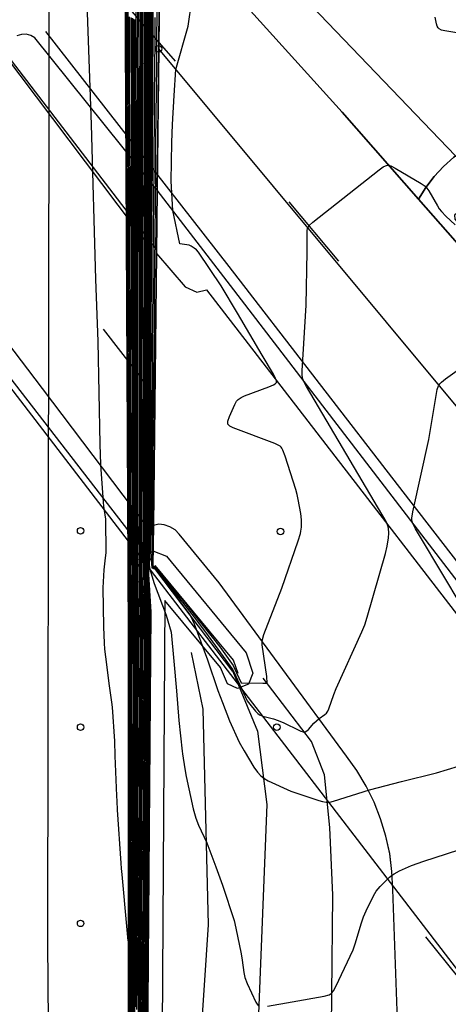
# Model space of a CAD drawing. Extents: x 0 to 85000, y -1 to 75000.
# Tile 126 of 147: x 39409 to 39474, y 62992 to 63142. Entities that reach past the tile are written whole.
import ezdxf

# ---------------------------------------------------------------- set-up
doc = ezdxf.new("R2010")
doc.units = 0
doc.header["$MEASUREMENT"] = 0
doc.header["$PDMODE"] = 33
doc.header["$PDSIZE"] = -3
for name, color, linetype in [('BOS3D_ACTIVE_POLY_CLIP', 227, 'CONTINUOUS'), ('BOS3D_PAVEMENT_MARKINGS_LI', 15, 'CONTINUOUS'), ('CONTOUR_CLIP', 120, 'CONTINUOUS'), ('DTM_INFOTECHBREAKS_CLIP', 4, 'CONTINUOUS'), ('DTM_POINT', 158, 'CONTINUOUS'), ('FENCE_CLIP', 96, 'CONTINUOUS'), ('PARCELS_FULL_17_CLIP', 7, 'CONTINUOUS'), ('PARKING_CLIP', 78, 'CONTINUOUS'), ('RAIL_CLIP', 171, 'CONTINUOUS'), ('ROAD_CLIP', 197, 'CONTINUOUS'), ('SIDEWALK_CLIP', 78, 'CONTINUOUS'), ('SPOT_ELEV', 82, 'CONTINUOUS')]:
    doc.layers.add(name, color=color, linetype=linetype)

msp = doc.modelspace()

# ---------------------------------------------------------------- linework, layer by layer
at = {"layer": 'BOS3D_ACTIVE_POLY_CLIP', "elevation": 33.73}
msp.add_lwpolyline([(39431.16, 63060.12), (39443.32, 63045.31), (39444.33, 63042.21), (39443.67, 63040.56), (39441.99, 63039.9), (39440.47, 63040.58), (39439.38, 63043.07), (39430.91, 63053.35), (39430.28, 62954.98), (39429.68, 62953.44), (39427.97, 62952.73), (39426.34, 62953.49), (39425.78, 62954.97), (39426.14, 63057.46), (39427.28, 63059.32), (39429.05, 63060.9)], close=True, dxfattribs=at)
at = {"layer": 'BOS3D_PAVEMENT_MARKINGS_LI'}
for p, q in [((39424.79, 63144.57), (39432.48, 63135.76)), ((39449.86, 63114.25), (39457.42, 63105.21)), ((39421.46, 63094.78), (39429.08, 63085.04))]:
    msp.add_line(p, q, dxfattribs=at)
for points in [[(39371.33, 63182.42), (39381.51, 63169.04), (39394.95, 63151.8), (39406.23, 63136.93), (39428.72, 63107.15)], [(39412.63, 63140.31), (39440.67, 63104.36), (39467.25, 63069.92), (39499.41, 63028.4), (39524.53, 62995.82), (39553.15, 62958.75), (39582.81, 62920.78), (39599.6, 62899.74), (39605.45, 62892.88), (39611.5, 62886.19), (39617.72, 62879.66), (39624.13, 62873.32), (39630.7, 62867.14), (39637.45, 62861.16), (39644.35, 62855.36), (39650.26, 62850.77), (39656.31, 62846.37), (39662.5, 62842.17), (39692.95, 62823.11), (39717.64, 62807.94), (39732.99, 62798.52), (39753.37, 62785.93)]]:
    msp.add_lwpolyline(points, dxfattribs=at)
at = {"layer": 'CONTOUR_CLIP'}
for points, elevation in [([(39421.54, 63068.38), (39421.11, 63074.09), (39421.03, 63077.21), (39420.7, 63092.92), (39420.34, 63102.45), (39419.67, 63126.06), (39419.04, 63144.55), (39418.45, 63158.4), (39417.87, 63173.45), (39417.66, 63177.39), (39417.38, 63181.5), (39417.25, 63183.46), (39417.05, 63186.72), (39416.9, 63189.7)], 10), ([(39424.67, 63180.71), (39424.67, 63180.61), (39424.71, 63173.02), (39424.89, 63133.01), (39424.94, 63124.03), (39424.94, 63123.93), (39424.99, 63114.59), (39424.99, 63114.49), (39425.03, 63105.14), (39425.03, 63105.05), (39425.08, 63095.7), (39425.08, 63095.6), (39425.13, 63086.25), (39425.13, 63086.15), (39425.16, 63076.79), (39425.17, 63076.7), (39425.21, 63067.35), (39425.21, 63067.26), (39425.23, 63063.62)], 10), ([(39425.4, 63063.4), (39425.38, 63067.23), (39425.38, 63067.79), (39425.34, 63076.66), (39425.34, 63077.23), (39425.31, 63086.1), (39425.3, 63086.66), (39425.26, 63095.54), (39425.26, 63096.1), (39425.22, 63104.98), (39425.22, 63105.55), (39425.19, 63114.42), (39425.18, 63114.98), (39425.14, 63123.85), (39425.14, 63124.41), (39425.1, 63133.29), (39425.1, 63133.86), (39425.07, 63142.73), (39425.06, 63143.29), (39425.05, 63146.77), (39424.93, 63172.76), (39424.89, 63180.46)], 11), ([(39425.57, 63063.18), (39425.55, 63067.2), (39425.55, 63068.23), (39425.52, 63076.62), (39425.51, 63077.65), (39425.49, 63086.05), (39425.48, 63087.08), (39425.45, 63095.48), (39425.44, 63096.51), (39425.41, 63104.91), (39425.41, 63105.95), (39425.38, 63114.34), (39425.38, 63115.38), (39425.34, 63123.77), (39425.34, 63124.8), (39425.31, 63133.2), (39425.3, 63134.23), (39425.28, 63142.63), (39425.27, 63143.66), (39425.24, 63152.06), (39425.23, 63153.09), (39425.21, 63161.48), (39425.16, 63172.5), (39425.12, 63180.19)], 12), ([(39428.22, 63148.83), (39428.19, 63141.23), (39428.18, 63139.54), (39428.16, 63131.92), (39428.15, 63130.23), (39428.12, 63122.6), (39428.11, 63120.92), (39428.08, 63113.3), (39428.07, 63111.62), (39428.04, 63103.99), (39428.03, 63102.31), (39428, 63094.68), (39428, 63093.02), (39427.97, 63085.36), (39427.96, 63083.71), (39427.94, 63076.06), (39427.93, 63074.42), (39427.9, 63066.76), (39427.89, 63065.11), (39427.93, 63060.13)], 26), ([(39428.43, 63149.21), (39428.39, 63141.13), (39428.39, 63139.92), (39428.36, 63131.83), (39428.35, 63130.62), (39428.32, 63122.52), (39428.31, 63121.33), (39428.27, 63113.22), (39428.27, 63112.04), (39428.23, 63103.92), (39428.22, 63102.73), (39428.18, 63094.62), (39428.18, 63093.44), (39428.14, 63085.32), (39428.14, 63084.15), (39428.11, 63076.02), (39428.1, 63074.86), (39428.06, 63066.72), (39428.05, 63065.56), (39428.1, 63059.91)], 27), ([(39428.65, 63149.58), (39428.6, 63141.03), (39428.6, 63140.31), (39428.56, 63131.73), (39428.56, 63131.02), (39428.51, 63122.44), (39428.51, 63121.73), (39428.46, 63113.15), (39428.46, 63112.44), (39428.41, 63103.85), (39428.41, 63103.15), (39428.36, 63094.56), (39428.36, 63093.87), (39428.32, 63085.27), (39428.31, 63084.58), (39428.28, 63075.98), (39428.27, 63075.31), (39428.22, 63066.69), (39428.22, 63066.02), (39428.26, 63059.7)], 28), ([(39428.86, 63149.96), (39428.81, 63140.93), (39428.8, 63140.68), (39428.76, 63131.64), (39428.76, 63131.41), (39428.71, 63122.36), (39428.71, 63122.13), (39428.65, 63113.07), (39428.65, 63112.85), (39428.6, 63103.79), (39428.6, 63103.58), (39428.54, 63094.5), (39428.54, 63094.3), (39428.49, 63085.22), (39428.49, 63085.03), (39428.45, 63075.94), (39428.44, 63075.75), (39428.39, 63066.66), (39428.39, 63066.48), (39428.37, 63059.57)], 29), ([(39429.11, 63149.41), (39429.06, 63141.39), (39429.05, 63140.43), (39429.01, 63132.43), (39429, 63131.43), (39428.95, 63123.47), (39428.94, 63122.45), (39428.93, 63121.4), (39428.88, 63113.48), (39428.87, 63111.99), (39428.82, 63104.15), (39428.81, 63102.86), (39428.76, 63095.04), (39428.75, 63093.71), (39428.7, 63085.94), (39428.69, 63084.56), (39428.64, 63076.83), (39428.64, 63075.44), (39428.58, 63067.74), (39428.57, 63066.33), (39428.52, 63059.37)], 30), ([(39427.25, 63061.02), (39427.22, 63063.29), (39427.23, 63066.88), (39427.24, 63072.64), (39427.25, 63076.22), (39427.26, 63081.97), (39427.26, 63085.56), (39427.27, 63091.31), (39427.28, 63094.9), (39427.29, 63100.64), (39427.3, 63104.25), (39427.31, 63109.99), (39427.32, 63113.59), (39427.33, 63119.33), (39427.33, 63122.93), (39427.34, 63128.67), (39427.34, 63132.28), (39427.36, 63138.02), (39427.36, 63141.63), (39427.37, 63147.35)], 22), ([(39427.42, 63060.8), (39427.39, 63063.75), (39427.4, 63066.85), (39427.41, 63073.08), (39427.42, 63076.18), (39427.43, 63082.41), (39427.44, 63085.51), (39427.45, 63091.73), (39427.46, 63094.85), (39427.47, 63101.06), (39427.48, 63104.18), (39427.5, 63110.4), (39427.51, 63113.52), (39427.52, 63119.73), (39427.53, 63122.85), (39427.54, 63129.06), (39427.55, 63132.19), (39427.56, 63138.4), (39427.57, 63141.52), (39427.58, 63147.72)], 23), ([(39427.79, 63148.09), (39427.78, 63141.42), (39427.76, 63138.77), (39427.75, 63132.1), (39427.75, 63129.45), (39427.73, 63122.77), (39427.72, 63120.13), (39427.7, 63113.44), (39427.69, 63110.81), (39427.67, 63104.12), (39427.66, 63101.48), (39427.64, 63094.79), (39427.63, 63092.15), (39427.61, 63085.46), (39427.6, 63082.84), (39427.59, 63076.14), (39427.58, 63073.52), (39427.57, 63066.82), (39427.56, 63064.2), (39427.59, 63060.58)], 24), ([(39428.01, 63148.46), (39427.98, 63141.33), (39427.97, 63139.15), (39427.96, 63132.01), (39427.95, 63129.84), (39427.93, 63122.69), (39427.91, 63120.52), (39427.89, 63113.37), (39427.88, 63111.21), (39427.86, 63104.05), (39427.85, 63101.9), (39427.82, 63094.73), (39427.81, 63092.58), (39427.79, 63085.41), (39427.78, 63083.27), (39427.76, 63076.1), (39427.75, 63073.96), (39427.73, 63066.79), (39427.72, 63064.65), (39427.76, 63060.36)], 25), ([(39426.57, 63061.9), (39426.56, 63067.01), (39426.56, 63070.86), (39426.56, 63076.38), (39426.56, 63080.24), (39426.56, 63085.75), (39426.55, 63089.61), (39426.55, 63095.13), (39426.55, 63098.99), (39426.55, 63104.51), (39426.54, 63108.36), (39426.55, 63113.89), (39426.54, 63117.74), (39426.54, 63123.26), (39426.54, 63127.11), (39426.53, 63132.64), (39426.53, 63136.5), (39426.53, 63142.02), (39426.53, 63145.87)], 18), ([(39426.73, 63061.68), (39426.73, 63061.94), (39426.73, 63066.98), (39426.73, 63071.31), (39426.73, 63076.34), (39426.73, 63080.67), (39426.73, 63085.71), (39426.73, 63090.03), (39426.73, 63095.08), (39426.73, 63099.4), (39426.73, 63104.45), (39426.74, 63108.77), (39426.74, 63113.82), (39426.74, 63118.14), (39426.74, 63123.18), (39426.74, 63127.5), (39426.74, 63132.55), (39426.73, 63136.87), (39426.74, 63141.92), (39426.74, 63146.23)], 19), ([(39426.95, 63146.6), (39426.94, 63141.82), (39426.94, 63137.25), (39426.94, 63132.46), (39426.94, 63127.89), (39426.94, 63123.1), (39426.93, 63118.53), (39426.93, 63113.74), (39426.93, 63109.18), (39426.92, 63104.38), (39426.92, 63099.81), (39426.92, 63095.02), (39426.91, 63090.46), (39426.91, 63085.66), (39426.91, 63081.1), (39426.9, 63076.3), (39426.9, 63071.74), (39426.9, 63066.94), (39426.89, 63062.38), (39426.9, 63061.46)], 20), ([(39427.16, 63146.97), (39427.15, 63141.72), (39427.15, 63137.63), (39427.14, 63132.37), (39427.14, 63128.28), (39427.13, 63123.02), (39427.13, 63118.93), (39427.12, 63113.67), (39427.12, 63109.59), (39427.11, 63104.31), (39427.1, 63100.23), (39427.1, 63094.96), (39427.09, 63090.87), (39427.09, 63085.61), (39427.08, 63081.53), (39427.07, 63076.26), (39427.07, 63072.19), (39427.06, 63066.91), (39427.06, 63062.84), (39427.08, 63061.24)], 21), ([(39429.07, 63058.66), (39429.07, 63058.66), (39429.46, 63058.36), (39433.52, 63053.53), (39435.4, 63051.19), (39439.31, 63046.27), (39441.33, 63043.37), (39441.84, 63042.25), (39442.55, 63040.75), (39445.85, 63040.7), (39446.52, 63040.69), (39446.48, 63041.71), (39445.77, 63046.56), (39445.75, 63046.8), (39445.78, 63047.18), (39446.03, 63048.15), (39448.79, 63055.2), (39451.28, 63062.43), (39451.62, 63063.55), (39451.7, 63063.93), (39451.76, 63064.51), (39451.78, 63065.68), (39451.66, 63066.64), (39451.29, 63068.77), (39451.14, 63069.53), (39450.93, 63070.3), (39449.29, 63075.4), (39448.95, 63076.31), (39448.77, 63076.63), (39448.66, 63076.77), (39448.52, 63076.89), (39448.21, 63077.09), (39447.69, 63077.33), (39441.34, 63079.72), (39440.85, 63079.96), (39440.6, 63080.15), (39440.53, 63080.27), (39440.5, 63080.41), (39440.53, 63080.72), (39440.77, 63081.43), (39441.58, 63083.27), (39441.86, 63083.77), (39442.09, 63084.06), (39442.55, 63084.37), (39443.08, 63084.61), (39446.8, 63085.99), (39447.5, 63086.29), (39447.78, 63086.46), (39447.88, 63086.56), (39447.94, 63086.67), (39447.94, 63086.94), (39447.83, 63087.25), (39447.48, 63087.91), (39445.75, 63090.81), (39441.98, 63097.25), (39439.48, 63101.4), (39436.05, 63106.54), (39435.74, 63106.9), (39435.4, 63107.2), (39434.94, 63107.5), (39434.61, 63107.62), (39433.16, 63107.85), (39432.11, 63112.92), (39431.86, 63117.42), (39431.95, 63123.32), (39432.07, 63126.07), (39432.3, 63130.52), (39432.55, 63134.5), (39434.44, 63141.13), (39435.03, 63144.98)], 33), ([(39429.98, 63144.54), (39429.9, 63137.75), (39429.9, 63137.4), (39429.84, 63130.46), (39429.84, 63130.18), (39429.76, 63123.22), (39429.69, 63116.18), (39429.69, 63115.97), (39429.58, 63106.48), (39429.58, 63106.29), (39429.5, 63098.12), (39429.5, 63097.99), (39429.41, 63089.79), (39429.41, 63089.67), (39429.31, 63081.46), (39429.31, 63081.36), (39429.23, 63073.13), (39429.23, 63073.1), (39429.14, 63064.8), (39429.07, 63058.66)], 33), ([(39429.67, 63143.48), (39429.62, 63138.63), (39429.6, 63135.74), (39429.56, 63130.79), (39429.54, 63127.92), (39429.49, 63122.96), (39429.44, 63117.9), (39429.42, 63115.13), (39429.35, 63108.29), (39429.33, 63105.58), (39429.27, 63099.69), (39429.25, 63096.99), (39429.19, 63091.09), (39429.17, 63088.4), (39429.11, 63082.47), (39429.08, 63079.82), (39429.03, 63073.9), (39429.01, 63071.28), (39428.95, 63065.31), (39428.93, 63062.71), (39428.97, 63058.79)], 32), ([(39425.74, 63062.97), (39425.72, 63067.17), (39425.71, 63068.66), (39425.69, 63076.58), (39425.68, 63078.08), (39425.66, 63086), (39425.66, 63087.5), (39425.63, 63095.42), (39425.62, 63096.92), (39425.6, 63104.85), (39425.59, 63106.35), (39425.58, 63114.27), (39425.57, 63115.77), (39425.55, 63123.68), (39425.54, 63125.19), (39425.51, 63133.1), (39425.5, 63134.6), (39425.49, 63142.53)], 13), ([(39425.69, 63142.42), (39425.71, 63134.99), (39425.72, 63133.01), (39425.74, 63125.57), (39425.74, 63123.6), (39425.76, 63116.16), (39425.77, 63114.19), (39425.78, 63106.75), (39425.79, 63104.78), (39425.81, 63097.34), (39425.82, 63095.37), (39425.84, 63087.92), (39425.84, 63085.95), (39425.86, 63078.52), (39425.86, 63076.54), (39425.89, 63069.1), (39425.89, 63067.14), (39425.9, 63062.75)], 14), ([(39425.9, 63142.33), (39425.91, 63135.36), (39425.92, 63132.92), (39425.94, 63125.95), (39425.94, 63123.51), (39425.96, 63116.55), (39425.96, 63114.12), (39425.97, 63107.15), (39425.98, 63104.71), (39425.99, 63097.75), (39426, 63095.31), (39426.02, 63088.34), (39426.02, 63085.9), (39426.03, 63078.94), (39426.04, 63076.5), (39426.05, 63069.54), (39426.06, 63067.1), (39426.07, 63062.54)], 15), ([(39426.24, 63062.32), (39426.23, 63067.07), (39426.22, 63069.99), (39426.21, 63076.46), (39426.21, 63079.37), (39426.2, 63085.85), (39426.19, 63088.76), (39426.18, 63095.25), (39426.18, 63098.16), (39426.17, 63104.65), (39426.17, 63107.56), (39426.16, 63114.04), (39426.15, 63116.95), (39426.14, 63123.43), (39426.14, 63126.34), (39426.13, 63132.83), (39426.12, 63135.74), (39426.11, 63142.22)], 16), ([(39426.4, 63062.11), (39426.39, 63067.04), (39426.39, 63070.42), (39426.38, 63076.42), (39426.38, 63079.8), (39426.38, 63085.8), (39426.37, 63089.18), (39426.37, 63095.19), (39426.36, 63098.57), (39426.36, 63104.58), (39426.35, 63107.96), (39426.35, 63113.97), (39426.35, 63117.35), (39426.34, 63123.35), (39426.34, 63126.73), (39426.33, 63132.74), (39426.33, 63136.12), (39426.32, 63142.12)], 17), ([(39429.36, 63142.42), (39429.34, 63139.52), (39429.3, 63134.07), (39429.28, 63131.11), (39429.25, 63125.7), (39429.22, 63122.71), (39429.19, 63119.63), (39429.15, 63114.3), (39429.11, 63110.13), (39429.07, 63104.86), (39429.04, 63101.25), (39429, 63096.01), (39428.97, 63092.38), (39428.93, 63087.15), (39428.9, 63083.5), (39428.86, 63078.32), (39428.84, 63074.66), (39428.79, 63069.5), (39428.76, 63065.81), (39428.72, 63060.69), (39428.84, 63058.96)], 31), ([(39475.85, 63140.03), (39473.7, 63140.37), (39473.16, 63140.52), (39472.85, 63140.68), (39472.66, 63140.86), (39472.52, 63141.12), (39472.42, 63141.44), (39472.19, 63142.48)], 32), ([(39428.97, 63058.79), (39428.98, 63058.48), (39429.27, 63058.36), (39429.48, 63058.22), (39431.63, 63055.64), (39435.39, 63050.76), (39437.11, 63048.51), (39441.29, 63042.72), (39441.45, 63042.42), (39443.48, 63037.99), (39443.89, 63037.49), (39444.77, 63036.4), (39445.09, 63036.08), (39445.38, 63035.87), (39445.87, 63035.66), (39447.48, 63035.24), (39448.2, 63034.99), (39449.09, 63034.61), (39451.35, 63033.49), (39451.69, 63033.35), (39452.02, 63033.26), (39452.33, 63033.26), (39452.59, 63033.39), (39452.84, 63033.61), (39453.67, 63034.57), (39454.06, 63034.94), (39454.47, 63035.27), (39455.35, 63035.88), (39455.6, 63036.11), (39455.8, 63036.41), (39455.96, 63036.76), (39456.73, 63038.98), (39457.09, 63039.89), (39461.02, 63048.54), (39461.48, 63049.63), (39461.84, 63050.76), (39464.6, 63060.51), (39464.86, 63061.62), (39465.07, 63062.9), (39465.11, 63063.63), (39465.07, 63064.36), (39464.95, 63064.89), (39464.7, 63065.42), (39452.54, 63086.03), (39452.12, 63086.81), (39451.95, 63087.29), (39451.89, 63087.85), (39451.9, 63088.44), (39452.52, 63098.46), (39452.63, 63106.64), (39452.63, 63109.34), (39452.66, 63109.87), (39452.72, 63110.2), (39452.78, 63110.35), (39452.97, 63110.65), (39453.52, 63111.17), (39463.66, 63119.14), (39464.28, 63119.6), (39464.6, 63119.78), (39464.92, 63119.86), (39465.09, 63119.86), (39465.42, 63119.76), (39466.11, 63119.41), (39470.05, 63117.07), (39470.67, 63116.63), (39470.93, 63116.37), (39471.23, 63115.94), (39472.55, 63113.63), (39472.85, 63113.18), (39473.17, 63112.78), (39473.85, 63112.08), (39475.27, 63110.73)], 32), ([(39481.4, 63043.91), (39473.82, 63056.55), (39469.22, 63064.3), (39468.94, 63064.8), (39468.75, 63065.24), (39468.67, 63065.53), (39468.66, 63065.91), (39468.81, 63066.87), (39471.23, 63077.94), (39472.54, 63085.59), (39472.71, 63086.13), (39472.91, 63086.44), (39473.17, 63086.71), (39473.79, 63087.19), (39481.25, 63092.51)], 31), ([(39425.23, 63063.62), (39425.26, 63057.91), (39425.26, 63057.82), (39425.26, 63057.76), (39425.3, 63048.4), (39425.31, 63048.3), (39425.3, 63039.43), (39425.3, 63039.35), (39425.29, 63030.45), (39425.29, 63030.4), (39425.28, 63021.49), (39425.28, 63021.45), (39425.28, 63012.51), (39425.28, 63012.49), (39425.27, 63003.55), (39425.27, 63001.31), (39425.08, 63003.56), (39424.39, 63011.47), (39424.29, 63012.37), (39424.21, 63013.19), (39423.67, 63021.34), (39423.58, 63022.67), (39423.54, 63023.46), (39423.28, 63029.59), (39423.23, 63031.82), (39422.89, 63037), (39422.81, 63037.79), (39422.43, 63040.27), (39421.85, 63044.72), (39421.72, 63045.88), (39421.67, 63046.82), (39421.58, 63049.3), (39421.49, 63055.25), (39421.64, 63058.03), (39421.84, 63059.83), (39421.94, 63060.63), (39421.85, 63065.74), (39421.59, 63067.73), (39421.54, 63068.38)], 10), ([(39425.41, 62985.65), (39425.42, 62994.17), (39425.42, 62994.63), (39425.43, 63003.14), (39425.43, 63003.62), (39425.44, 63012.1), (39425.44, 63012.6), (39425.45, 63021.08), (39425.45, 63021.6), (39425.46, 63030.05), (39425.46, 63030.58), (39425.47, 63039.03), (39425.47, 63039.58), (39425.48, 63047.99), (39425.48, 63048.56), (39425.43, 63057.46), (39425.43, 63057.79), (39425.42, 63058.35), (39425.4, 63063.4)], 11), ([(39425.56, 62985.69), (39425.57, 62993.74), (39425.57, 62994.69), (39425.59, 63002.73), (39425.59, 63003.69), (39425.6, 63011.72), (39425.6, 63012.69), (39425.61, 63020.71), (39425.61, 63021.7), (39425.63, 63029.7), (39425.63, 63030.7), (39425.64, 63038.69), (39425.64, 63039.72), (39425.66, 63047.68), (39425.66, 63048.72), (39425.61, 63057.14), (39425.6, 63057.77), (39425.59, 63058.8), (39425.57, 63063.18)], 12), ([(39425.71, 62985.72), (39425.72, 62993.33), (39425.73, 62994.74), (39425.74, 63002.33), (39425.75, 63003.76), (39425.76, 63011.33), (39425.76, 63012.78), (39425.78, 63020.33), (39425.78, 63021.81), (39425.79, 63029.35), (39425.8, 63030.83), (39425.81, 63038.36), (39425.82, 63039.86), (39425.83, 63047.36), (39425.84, 63048.88), (39425.78, 63056.84), (39425.77, 63057.74), (39425.75, 63059.25), (39425.74, 63062.97)], 13), ([(39425.9, 63062.75), (39425.91, 63059.69), (39425.94, 63057.72), (39425.96, 63056.53), (39426.01, 63049.04), (39426.01, 63047.04), (39425.99, 63040.01), (39425.99, 63038.02), (39425.97, 63030.96), (39425.97, 63028.99), (39425.94, 63021.92), (39425.94, 63019.97), (39425.92, 63012.87), (39425.92, 63010.94), (39425.9, 63003.83), (39425.9, 63001.92), (39425.88, 62994.79), (39425.88, 62992.9), (39425.86, 62985.76)], 14), ([(39426.07, 63062.54), (39426.08, 63060.14), (39426.1, 63057.7), (39426.13, 63056.22), (39426.19, 63049.21), (39426.18, 63046.73), (39426.17, 63040.15), (39426.16, 63037.69), (39426.14, 63031.08), (39426.13, 63028.64), (39426.11, 63022.03), (39426.1, 63019.6), (39426.09, 63012.96), (39426.08, 63010.56), (39426.06, 63003.91), (39426.05, 63001.52), (39426.03, 62994.85), (39426.03, 62992.48), (39426.01, 62985.8)], 15), ([(39426.16, 62985.83), (39426.18, 62992.06), (39426.19, 62994.9), (39426.21, 63001.11), (39426.22, 63003.98), (39426.24, 63010.17), (39426.25, 63013.05), (39426.27, 63019.23), (39426.28, 63022.13), (39426.3, 63028.29), (39426.31, 63031.21), (39426.33, 63037.35), (39426.34, 63040.29), (39426.36, 63046.41), (39426.37, 63049.37), (39426.31, 63055.91), (39426.27, 63057.67), (39426.24, 63060.59), (39426.24, 63062.32)], 16), ([(39426.31, 62985.87), (39426.33, 62991.64), (39426.34, 62994.95), (39426.37, 63000.71), (39426.38, 63004.05), (39426.4, 63009.78), (39426.41, 63013.14), (39426.43, 63018.86), (39426.45, 63022.24), (39426.47, 63027.94), (39426.48, 63031.34), (39426.5, 63037.03), (39426.51, 63040.44), (39426.54, 63046.1), (39426.54, 63049.53), (39426.48, 63055.6), (39426.44, 63057.65), (39426.4, 63061.03), (39426.4, 63062.11)], 17), ([(39426.48, 62991.22), (39426.5, 62995.01), (39426.52, 63000.3), (39426.54, 63004.12), (39426.56, 63009.4), (39426.58, 63013.23), (39426.59, 63018.5), (39426.61, 63022.35), (39426.63, 63027.59), (39426.65, 63031.46), (39426.67, 63036.69), (39426.69, 63040.58), (39426.71, 63045.79), (39426.72, 63049.69), (39426.66, 63055.28), (39426.61, 63057.62), (39426.57, 63061.49), (39426.57, 63061.9)], 18), ([(39426.63, 62990.8), (39426.66, 62995.06), (39426.68, 62999.9), (39426.7, 63004.19), (39426.72, 63009.01), (39426.74, 63013.32), (39426.76, 63018.13), (39426.78, 63022.46), (39426.8, 63027.24), (39426.82, 63031.59), (39426.84, 63036.36), (39426.86, 63040.73), (39426.89, 63045.47), (39426.9, 63049.85), (39426.84, 63054.97), (39426.78, 63057.6), (39426.73, 63061.68)], 19), ([(39426.9, 63061.46), (39426.95, 63057.58), (39427.02, 63054.65), (39427.08, 63050.02), (39427.06, 63045.16), (39427.04, 63040.87), (39427.01, 63036.03), (39426.99, 63031.72), (39426.97, 63026.9), (39426.95, 63022.56), (39426.92, 63017.76), (39426.9, 63013.41), (39426.88, 63008.63), (39426.86, 63004.26), (39426.83, 62999.5), (39426.81, 62995.12), (39426.79, 62990.38)], 20), ([(39427.08, 63061.24), (39427.11, 63057.55), (39427.2, 63054.33), (39427.26, 63050.18), (39427.24, 63044.85), (39427.22, 63041.02), (39427.18, 63035.7), (39427.17, 63031.84), (39427.14, 63026.55), (39427.12, 63022.67), (39427.09, 63017.4), (39427.07, 63013.5), (39427.04, 63008.25), (39427.02, 63004.34), (39426.99, 62999.1), (39426.97, 62995.17), (39426.94, 62989.96)], 21), ([(39427.09, 62989.54), (39427.12, 62995.22), (39427.14, 62998.7), (39427.18, 63004.41), (39427.2, 63007.87), (39427.23, 63013.59), (39427.25, 63017.03), (39427.28, 63022.78), (39427.3, 63026.2), (39427.34, 63031.97), (39427.35, 63035.37), (39427.39, 63041.16), (39427.41, 63044.53), (39427.44, 63050.34), (39427.38, 63054.01), (39427.28, 63057.53), (39427.25, 63061.02)], 22), ([(39427.24, 62989.13), (39427.28, 62995.28), (39427.29, 62998.3), (39427.34, 63004.48), (39427.35, 63007.49), (39427.39, 63013.68), (39427.41, 63016.66), (39427.45, 63022.89), (39427.47, 63025.85), (39427.51, 63032.1), (39427.53, 63035.04), (39427.56, 63041.31), (39427.58, 63044.23), (39427.62, 63050.5), (39427.56, 63053.69), (39427.45, 63057.5), (39427.42, 63060.8)], 23), ([(39427.59, 63060.58), (39427.62, 63057.48), (39427.75, 63053.36), (39427.8, 63050.67), (39427.76, 63043.91), (39427.74, 63041.45), (39427.7, 63034.71), (39427.68, 63032.22), (39427.64, 63025.5), (39427.62, 63023), (39427.57, 63016.3), (39427.55, 63013.77), (39427.51, 63007.1), (39427.5, 63004.55), (39427.45, 62997.9), (39427.43, 62995.33), (39427.39, 62988.71)], 24), ([(39427.76, 63060.36), (39427.79, 63057.46), (39427.94, 63053.03), (39427.98, 63050.83), (39427.93, 63043.6), (39427.91, 63041.6), (39427.87, 63034.38), (39427.85, 63032.35), (39427.8, 63025.16), (39427.79, 63023.11), (39427.74, 63015.93), (39427.72, 63013.87), (39427.67, 63006.72), (39427.65, 63004.62), (39427.6, 62997.5), (39427.59, 62995.39), (39427.54, 62988.3)], 25), ([(39427.93, 63060.13), (39427.95, 63057.43), (39428.12, 63052.69), (39428.16, 63051), (39428.1, 63043.29), (39428.09, 63041.75), (39428.04, 63034.05), (39428.02, 63032.48), (39427.97, 63024.81), (39427.95, 63023.22), (39427.9, 63015.57), (39427.88, 63013.96), (39427.83, 63006.34), (39427.82, 63004.7), (39427.76, 62997.1), (39427.74, 62995.44), (39427.69, 62987.88)], 26), ([(39428.1, 63059.91), (39428.12, 63057.41), (39428.31, 63052.36), (39428.35, 63051.16), (39428.28, 63042.98), (39428.27, 63041.89), (39428.2, 63033.72), (39428.2, 63032.61), (39428.13, 63024.47), (39428.12, 63023.33), (39428.06, 63015.21), (39428.05, 63014.05), (39427.99, 63005.96), (39427.98, 63004.77), (39427.91, 62996.7), (39427.9, 62995.49), (39427.84, 62987.46)], 27), ([(39428.26, 63059.7), (39428.28, 63057.39), (39428.51, 63052.02), (39428.53, 63051.33), (39428.45, 63042.67), (39428.45, 63042.04), (39428.37, 63033.4), (39428.37, 63032.73), (39428.3, 63024.12), (39428.3, 63023.44), (39428.22, 63014.84), (39428.21, 63014.14), (39428.14, 63005.58), (39428.14, 63004.84), (39428.06, 62996.3), (39428.06, 62995.55), (39427.99, 62987.04)], 28), ([(39428.37, 63059.57), (39428.36, 63057.37), (39428.7, 63051.67), (39428.71, 63051.49), (39428.62, 63042.36), (39428.62, 63042.18), (39428.54, 63033.07), (39428.54, 63032.86), (39428.46, 63023.78), (39428.46, 63023.54), (39428.38, 63014.48), (39428.38, 63014.23), (39428.3, 63005.2), (39428.3, 63004.91), (39428.22, 62995.9), (39428.22, 62995.6), (39428.14, 62986.63)], 29), ([(39428.52, 63059.37), (39428.52, 63058.66), (39428.65, 63057.87), (39428.77, 63057.59), (39429.26, 63055.92), (39431.1, 63051.09), (39431.85, 63048.49), (39432.27, 63044.05), (39432.65, 63039.53), (39433.05, 63035), (39433.54, 63030.29), (39433.6, 63029.91), (39433.93, 63027.58), (39434.14, 63026.42), (39435.24, 63021.5), (39435.63, 63020.04), (39436.03, 63018.98), (39437.3, 63016.29), (39438.71, 63012.61), (39439.69, 63009.84), (39441.47, 63004.41), (39441.75, 63003.25), (39442.54, 62999.34), (39442.71, 62998.37), (39442.97, 62996.46), (39443.13, 62995.71), (39443.48, 62994.8), (39444.8, 62991.95), (39444.99, 62991.64), (39445.21, 62991.38)], 30), ([(39428.84, 63058.96), (39428.88, 63058.31), (39429.43, 63058.12), (39429.49, 63058.08), (39430.13, 63057.3), (39434.72, 63051.13), (39435.12, 63050.3), (39435.35, 63049.76), (39437.39, 63044.28), (39438.99, 63039.59), (39439.69, 63037.76), (39440.79, 63034.94), (39442.27, 63031.67), (39443.03, 63030.33), (39444.49, 63027.85), (39445.04, 63027.1), (39445.57, 63026.52), (39446.02, 63026.15), (39446.7, 63025.76), (39450.14, 63024.2), (39451.07, 63023.86), (39454.42, 63022.76), (39454.98, 63022.6), (39455.54, 63022.49), (39456.1, 63022.51), (39456.67, 63022.65), (39462.18, 63024.37), (39467.08, 63025.68), (39472.42, 63027), (39477.45, 63028.49)], 31), ([(39446.59, 62991.3), (39450.33, 62992), (39455.26, 62992.87), (39455.99, 62993.07), (39456.31, 62993.24), (39456.44, 62993.36), (39456.67, 62993.66), (39457.04, 62994.34), (39459.67, 62999.94), (39460.01, 63000.87), (39460.95, 63004.07), (39461.25, 63005), (39461.65, 63005.9), (39462.79, 63008.21), (39463.19, 63008.88), (39463.82, 63009.63), (39465.22, 63011.02), (39465.67, 63011.39), (39465.95, 63011.57), (39466.78, 63011.99), (39468.59, 63012.8), (39470.5, 63013.5), (39477.57, 63015.76)], 30)]:
    msp.add_lwpolyline(points, dxfattribs=dict(at, elevation=elevation))
at = {"layer": 'DTM_INFOTECHBREAKS_CLIP'}
for p, q in [((39429.15, 63177.99, 29.58), (39428.39, 63057.37, 29.35)), ((39441.28, 63042.49, 31.59), (39429.5, 63058.01, 30.53))]:
    msp.add_line(p, q, dxfattribs=at)
for points in [[(39413.47, 63264.52, 10.29), (39413.24, 63194.68, 10.09), (39412.95, 63001.07, 10.58), (39414.19, 62852.75, 10.5), (39411.19, 62450.02, 10.54)], [(39425.27, 63246.7, 9.89), (39424.53, 63199.54, 9.79), (39425.27, 63048.37, 9.8), (39425.27, 62976.65, 10.11), (39426.33, 62850.31, 9.91), (39425.54, 62818.34, 9.89)], [(39430.3, 63170.12, 33.18), (39430.18, 63158.8, 33.16), (39429.95, 63137.63, 33.13), (39429.71, 63116.04, 33.09), (39429.6, 63106.35, 33.07), (39429.14, 63064.81, 33.01), (39429.07, 63058.66, 33)], [(39430.18, 63158.8, 33.16), (39438.23, 63149.87, 32.92), (39457.99, 63127.96, 32.33), (39469.69, 63114.66, 31.78), (39491.73, 63089.6, 30.73), (39529.05, 63047.44, 28.28), (39570.01, 63000.86, 25.5), (39576.95, 62992.96, 25.02), (39577.99, 62992.35, 25.02), (39579.11, 62991.94, 24.99), (39580.29, 62991.72, 24.93), (39581.49, 62991.7, 24.87), (39582.67, 62991.89, 24.78), (39583.79, 62992.28, 24.68), (39584.84, 62992.85, 24.56), (39585.77, 62993.6, 24.44), (39586.56, 62994.49, 24.32), (39589.32, 62998.91, 24.29)], [(39781.4, 62789.36, 23.33), (39742.96, 62813.06, 23.1), (39684.72, 62847.68, 24.35), (39677.71, 62852.87, 24.35), (39670.82, 62858.22, 24.36), (39664.05, 62863.74, 24.38), (39657.42, 62869.41, 24.42), (39650.92, 62875.23, 24.46), (39644.56, 62881.2, 24.51), (39638.35, 62887.32, 24.57), (39632.27, 62893.58, 24.65), (39626.35, 62899.99, 24.73), (39620.57, 62906.53, 24.83), (39614.95, 62913.2, 24.93), (39609.49, 62920, 25.04), (39604.19, 62926.93, 25.17), (39599.05, 62933.98, 25.3), (39577.89, 62959.57, 25.75), (39559.24, 62982.14, 26.15), (39482.3, 63074.82, 30.53), (39429.95, 63137.63, 33.13)], [(39475.06, 63121.1, 32.15), (39473.49, 63119.68, 32.18), (39472.07, 63118.13, 32.12), (39470.79, 63116.45, 31.99), (39469.69, 63114.66, 31.78)], [(39560.44, 62946.59, 25.48), (39555.38, 62953.05, 25.58), (39524.44, 62992.99, 27.33), (39480.26, 63050.21, 30.3), (39440.94, 63101.48, 32.66), (39429.71, 63116.04, 33.09)], [(39429.6, 63106.35, 33.07), (39433.98, 63101.28, 33.65), (39435.79, 63100.43, 33.61), (39437.25, 63100.8, 33.65), (39495.62, 63025.22, 30.2), (39531.45, 62979.1, 27.36), (39561.98, 62939.15, 26.33), (39599.73, 62887.69, 24.95), (39615.1, 62868.17, 24.79), (39629.65, 62854.91, 24.57), (39649.03, 62841.43, 24.41), (39671.85, 62825.1, 23.31)], [(39468.15, 62942.1, 29.64), (39465.75, 63009.17, 29.85), (39465.61, 63011.91, 30.03), (39465.26, 63014.63, 30.21), (39464.68, 63017.32, 30.41), (39463.88, 63019.95, 30.62), (39462.88, 63022.5, 30.83), (39461.67, 63024.96, 31.06), (39460.26, 63027.32, 31.29), (39458.67, 63029.55, 31.52), (39439.22, 63056.05, 33.74), (39433.1, 63063.44, 33.91), (39432.46, 63064.11, 33.91), (39431.67, 63064.61, 33.91), (39430.81, 63064.91, 33.79), (39429.95, 63064.98, 33.45), (39429.14, 63064.81, 33.01)], [(39442.08, 63042.15, 33.73), (39441.37, 63044.19, 33.73), (39429.43, 63058.68, 33.71)], [(39428.39, 63057.37, 29.35), (39428.77, 63051.55, 29.34), (39428.02, 62958.37, 29.9), (39428.03, 62954.98, 29.96)], [(39434.23, 62956.91, 31.09), (39435.8, 62976.87, 30.12), (39437.56, 63003.74, 29.66), (39436.74, 63036.73, 30.54), (39434.96, 63045.4, 30.54)], [(39441.28, 63042.49, 31.59), (39445.05, 63033.34, 31.43), (39446.49, 63022.14, 30.76), (39444.73, 62978.65, 29.69), (39441.82, 62953.69, 31.88), (39440.95, 62942.85, 32.42)], [(39459.19, 62942.72, 31.05), (39456.56, 62963.89, 30.4), (39456.26, 62977.92, 29.74), (39456.58, 63008.27, 30.26), (39456.11, 63018.65, 30.68), (39455.3, 63026.66, 31.37), (39453.33, 63031.78, 31.84), (39445.93, 63041.46, 33.1)], [(39470.72, 63001.9, 29.5), (39498.07, 62968.01, 28.1), (39521.38, 62939.39, 27.22), (39536.45, 62922.28, 27.4), (39549.64, 62908.35, 27.2), (39566.97, 62886.47, 25.96), (39577.73, 62871.75, 25.3), (39590.75, 62853.87, 25.74), (39601.2, 62840.93, 25.89), (39611.23, 62830.29, 25.8), (39629.1, 62812.81, 25.69), (39653.32, 62789.03, 25.25), (39675.71, 62764.62, 24.2), (39695.96, 62744.01, 23.77)]]:
    msp.add_polyline3d(points, dxfattribs=at)
at = {"layer": 'DTM_POINT'}
for p in [(39418.02, 63063.98, 10.28), (39448.58, 63063.88, 33.27), (39418.02, 63033.98, 10.39), (39448.02, 63033.98, 31.7), (39418.02, 63003.98, 10.38)]:
    msp.add_point(p, dxfattribs=at)
at = {"layer": 'FENCE_CLIP'}
msp.add_line((39429.08, 63059.18), (39291.37, 63236.97), dxfattribs=at)
at = {"layer": 'PARCELS_FULL_17_CLIP'}
for points in [[(39428.16, 63058.65), (39428.29, 62951.35), (39273.3, 63028.57), (39261.06, 63181.94), (39286.21, 63215.69), (39296.77, 63229.85)], [(39428.29, 62951.35), (39428.16, 63058.65), (39561.41, 62885.04)], [(39428.29, 62951.35), (39428.16, 63058.65), (39561.41, 62885.04)]]:
    msp.add_lwpolyline(points, close=True, dxfattribs=at)
at = {"layer": 'PARKING_CLIP'}
msp.add_lwpolyline([(39475.34, 63121.31), (39475.06, 63121.1), (39473.49, 63119.68), (39472.07, 63118.13), (39470.79, 63116.45), (39469.69, 63114.66), (39457.99, 63127.96), (39438.23, 63149.87), (39439.74, 63149.77), (39441.24, 63149.89), (39442.72, 63150.2), (39444.14, 63150.71), (39445.47, 63151.42), (39446.06, 63151.83)], close=True, dxfattribs=at)
for points in [[(39475.34, 63121.31), (39446.06, 63151.83)], [(39468.15, 62942.1), (39465.75, 63009.17), (39465.61, 63011.91), (39465.26, 63014.64), (39464.68, 63017.32), (39463.88, 63019.95), (39462.88, 63022.5), (39461.67, 63024.96), (39460.26, 63027.32), (39458.67, 63029.55), (39439.22, 63056.05), (39433.1, 63063.44), (39432.46, 63064.11), (39431.67, 63064.61), (39430.81, 63064.91), (39429.95, 63064.98), (39429.14, 63064.81), (39429.6, 63106.35), (39433.98, 63101.28), (39435.79, 63100.43), (39437.24, 63100.8), (39495.62, 63025.22), (39531.45, 62979.1)]]:
    msp.add_lwpolyline(points, dxfattribs=at)
at = {"layer": 'RAIL_CLIP'}
msp.add_lwpolyline([(39413.39, 63595.83), (39413.39, 63574.8), (39413.29, 63520.88), (39413.09, 63449.78), (39413.53, 63378.74), (39413.17, 63305.53), (39413.47, 63264.52), (39413.24, 63194.68), (39412.95, 63001.07), (39414.19, 62852.75), (39411.19, 62450.02), (39411.94, 62391.46), (39426.21, 62213.48)], dxfattribs=at)
at = {"layer": 'ROAD_CLIP'}
for points in [[(39358.53, 63242.27), (39430.18, 63158.8), (39438.23, 63149.87), (39457.99, 63127.96), (39469.69, 63114.66), (39491.73, 63089.6), (39529.05, 63047.44), (39570, 63000.86), (39576.95, 62992.96), (39577.99, 62992.35), (39579.11, 62991.94), (39580.29, 62991.72), (39581.48, 62991.7), (39582.66, 62991.89), (39583.79, 62992.28), (39584.84, 62992.85), (39585.77, 62993.6), (39586.56, 62994.49), (39589.32, 62998.91), (39591.23, 63002.07), (39599.12, 63014.79), (39623.71, 63054.8)], [(39407.39, 63135.85), (39429.61, 63106.86), (39429.6, 63106.35), (39429.14, 63064.81), (39429.13, 63063.35), (39412.18, 63085.73), (39357.95, 63157.2)], [(39555.38, 62953.06), (39524.44, 62992.99), (39480.26, 63050.21), (39440.94, 63101.48), (39429.71, 63116.04), (39411.03, 63139.3), (39410.41, 63139.68), (39409.7, 63139.87), (39408.97, 63139.85), (39408.27, 63139.62)]]:
    msp.add_lwpolyline(points, dxfattribs=at)
at = {"layer": 'SIDEWALK_CLIP'}
msp.add_lwpolyline([(39501.18, 63092.37), (39498.02, 63089.37), (39476.5, 63112.74), (39475.85, 63112.76), (39475.15, 63112.21), (39475.22, 63111.62), (39493.79, 63090.35), (39529.92, 63049.44), (39571.19, 63001.49), (39570, 63000.86), (39529.05, 63047.44), (39491.73, 63089.6), (39469.69, 63114.66), (39470.79, 63116.45), (39472.07, 63118.13), (39473.49, 63119.68), (39475.06, 63121.1), (39475.34, 63121.31), (39494.38, 63100.02)], close=True, dxfattribs=at)
at = {"layer": 'SPOT_ELEV'}
msp.add_point((39429.94, 63137.63, 33.13), dxfattribs=at)

doc.saveas('drawing.dxf')
